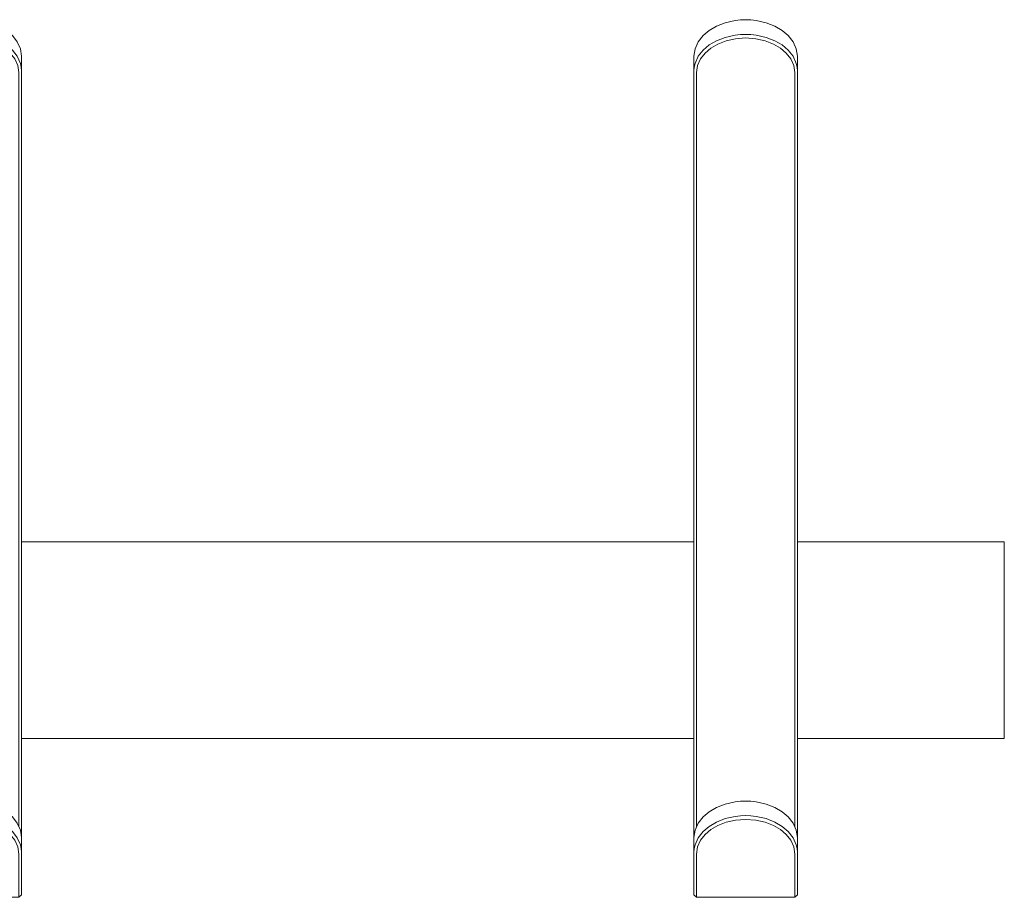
# Model space of a CAD drawing. Header units: centimetres. Extents: x -54 to 50, y -5 to 34.
# Tile 16 of 16: x 31 to 50, y 17 to 34. Entities that reach past the tile are written whole.
import ezdxf

# ---------------------------------------------------------------- set-up
doc = ezdxf.new("R2010")
doc.units = ezdxf.units.CM
doc.header["$LTSCALE"] = 2.54
doc.layers.add('Keine', color=7, linetype='Continuous', lineweight=5)

# ---------------------------------------------------------------- blocks, each defined once
blk = doc.blocks.new('Gruppe-3')
at = {"layer": 'Keine', "color": 7, "linetype": 'Continuous', "lineweight": 9}
for p, q in [((30.197, 33.696), (30.095, 33.684)), ((30.3, 33.699), (30.197, 33.696)), ((30.3, 33.699), (30.3, 33.699)), ((30.403, 33.696), (30.3, 33.699)), ((30.505, 33.684), (30.403, 33.696)), ((29.734, 33.575), (29.593, 33.492)), ((29.903, 33.641), (29.734, 33.575)), ((30.095, 33.684), (29.903, 33.641)), ((30.697, 33.641), (30.505, 33.684)), ((30.867, 33.575), (30.697, 33.641)), ((31.007, 33.492), (30.867, 33.575)), ((29.476, 33.393), (29.383, 33.273)), ((29.593, 33.492), (29.476, 33.393)), ((29.903, 33.358), (29.734, 33.292)), ((30.095, 33.401), (29.903, 33.358)), ((30.106, 33.332), (29.923, 33.291)), ((30.197, 33.413), (30.095, 33.401)), ((30.3, 33.346), (30.106, 33.332)), ((30.3, 33.416), (30.197, 33.413)), ((30.403, 33.413), (30.3, 33.416)), ((30.495, 33.332), (30.3, 33.346)), ((30.505, 33.401), (30.403, 33.413)), ((30.677, 33.291), (30.495, 33.332)), ((30.697, 33.358), (30.505, 33.401)), ((30.867, 33.292), (30.697, 33.358)), ((31.124, 33.393), (31.007, 33.492)), ((31.218, 33.273), (31.124, 33.393)), ((29.321, 33.137), (29.3, 32.993)), ((29.383, 33.273), (29.321, 33.137)), ((29.593, 33.21), (29.477, 33.11)), ((29.629, 33.149), (29.518, 33.055)), ((29.734, 33.292), (29.593, 33.21)), ((29.762, 33.228), (29.629, 33.149)), ((29.923, 33.291), (29.762, 33.228)), ((30.838, 33.228), (30.677, 33.291)), ((30.972, 33.149), (30.838, 33.228)), ((31.007, 33.21), (30.867, 33.292)), ((31.083, 33.055), (30.972, 33.149)), ((31.124, 33.11), (31.007, 33.21)), ((31.279, 33.137), (31.218, 33.273)), ((31.3, 32.993), (31.279, 33.137)), ((29.3, 32.993), (29.3, 32.71)), ((29.3, 17.885), (29.3, 32.992)), ((29.383, 32.991), (29.322, 32.855)), ((29.428, 32.941), (29.37, 32.812)), ((29.477, 33.11), (29.383, 32.991)), ((29.518, 33.055), (29.428, 32.941)), ((31.172, 32.941), (31.083, 33.055)), ((31.218, 32.991), (31.124, 33.11)), ((31.23, 32.812), (31.172, 32.941)), ((31.279, 32.855), (31.218, 32.991)), ((31.3, 32.71), (31.3, 32.993)), ((31.3, 32.992), (31.3, 17.885)), ((29.306, 32.783), (29.3, 32.71)), ((29.322, 32.855), (29.306, 32.783)), ((29.37, 32.812), (29.35, 32.675)), ((31.25, 32.675), (31.23, 32.812)), ((31.295, 32.783), (31.279, 32.855)), ((31.3, 32.71), (31.295, 32.783)), ((29.35, 32.674), (29.35, 18.093)), ((31.25, 32.674), (31.25, 18.093)), ((29.734, 18.467), (29.593, 18.384)), ((29.903, 18.533), (29.734, 18.467)), ((30.095, 18.577), (29.903, 18.533)), ((30.197, 18.588), (30.095, 18.577)), ((30.3, 18.592), (30.197, 18.588)), ((30.403, 18.588), (30.3, 18.592)), ((30.505, 18.577), (30.403, 18.588)), ((30.697, 18.533), (30.505, 18.577)), ((30.867, 18.467), (30.697, 18.533)), ((31.007, 18.384), (30.867, 18.467)), ((29.476, 18.285), (29.383, 18.165)), ((29.593, 18.384), (29.476, 18.285)), ((30.095, 18.294), (29.903, 18.251)), ((30.197, 18.305), (30.095, 18.294)), ((30.3, 18.309), (30.197, 18.305)), ((30.403, 18.305), (30.3, 18.309)), ((30.505, 18.294), (30.403, 18.305)), ((30.697, 18.251), (30.505, 18.294)), ((31.124, 18.285), (31.007, 18.384)), ((31.218, 18.165), (31.124, 18.285)), ((29.383, 18.165), (29.321, 18.029)), ((29.593, 18.102), (29.477, 18.003)), ((29.734, 18.184), (29.593, 18.102)), ((29.762, 18.12), (29.629, 18.041)), ((29.903, 18.251), (29.734, 18.184)), ((29.923, 18.183), (29.762, 18.12)), ((30.106, 18.224), (29.923, 18.183)), ((30.3, 18.238), (30.106, 18.224)), ((30.495, 18.224), (30.3, 18.238)), ((30.677, 18.183), (30.495, 18.224)), ((30.838, 18.12), (30.677, 18.183)), ((30.867, 18.184), (30.697, 18.251)), ((30.972, 18.041), (30.838, 18.12)), ((31.007, 18.102), (30.867, 18.184)), ((31.124, 18.003), (31.007, 18.102)), ((31.279, 18.029), (31.218, 18.165)), ((29.321, 18.029), (29.3, 17.885)), ((29.477, 18.003), (29.383, 17.883)), ((29.518, 17.947), (29.428, 17.833)), ((29.629, 18.041), (29.518, 17.947)), ((31.083, 17.947), (30.972, 18.041)), ((31.172, 17.833), (31.083, 17.947)), ((31.218, 17.883), (31.124, 18.003)), ((31.3, 17.885), (31.279, 18.029)), ((29.3, 17.885), (29.3, 17.524)), ((29.322, 17.747), (29.306, 17.675)), ((29.383, 17.883), (29.322, 17.747)), ((29.37, 17.704), (29.35, 17.567)), ((29.428, 17.833), (29.37, 17.704)), ((31.23, 17.704), (31.172, 17.833)), ((31.279, 17.747), (31.218, 17.883)), ((31.25, 17.567), (31.23, 17.704)), ((31.295, 17.675), (31.279, 17.747)), ((31.3, 17.885), (31.3, 17.602)), ((29.306, 17.675), (29.3, 17.602)), ((29.3, 17.524), (29.3, 16.781)), ((29.35, 17.567), (29.35, 17.489)), ((31.25, 17.489), (31.25, 17.567)), ((31.3, 17.602), (31.295, 17.675)), ((31.3, 17.524), (31.3, 17.602)), ((31.3, 16.781), (31.3, 17.524)), ((29.35, 17.489), (29.35, 16.73)), ((31.25, 17.489), (31.25, 16.73)), ((29.3, 16.781), (29.35, 16.73)), ((31.25, 16.73), (31.3, 16.781)), ((29.35, 16.73), (31.25, 16.73))]:
    blk.add_line(p, q, dxfattribs=at)
blk = doc.blocks.new('Gruppe-4')
at = {"layer": 'Keine', "color": 7, "linetype": 'Continuous', "lineweight": 9}
for p, q in [((45.197, 33.696), (45.095, 33.684)), ((45.3, 33.699), (45.197, 33.696)), ((45.3, 33.699), (45.3, 33.699)), ((45.403, 33.696), (45.3, 33.699)), ((45.505, 33.684), (45.403, 33.696)), ((44.734, 33.575), (44.593, 33.492)), ((44.903, 33.641), (44.734, 33.575)), ((45.095, 33.684), (44.903, 33.641)), ((45.697, 33.641), (45.505, 33.684)), ((45.867, 33.575), (45.697, 33.641)), ((46.007, 33.492), (45.867, 33.575)), ((44.476, 33.393), (44.383, 33.273)), ((44.593, 33.492), (44.476, 33.393)), ((44.903, 33.358), (44.734, 33.292)), ((45.095, 33.401), (44.903, 33.358)), ((45.106, 33.332), (44.923, 33.291)), ((45.197, 33.413), (45.095, 33.401)), ((45.3, 33.346), (45.106, 33.332)), ((45.3, 33.416), (45.197, 33.413)), ((45.403, 33.413), (45.3, 33.416)), ((45.495, 33.332), (45.3, 33.346)), ((45.505, 33.401), (45.403, 33.413)), ((45.677, 33.291), (45.495, 33.332)), ((45.697, 33.358), (45.505, 33.401)), ((45.867, 33.292), (45.697, 33.358)), ((46.124, 33.393), (46.007, 33.492)), ((46.218, 33.273), (46.124, 33.393)), ((44.321, 33.137), (44.3, 32.993)), ((44.383, 33.273), (44.321, 33.137)), ((44.593, 33.21), (44.477, 33.11)), ((44.629, 33.149), (44.518, 33.055)), ((44.734, 33.292), (44.593, 33.21)), ((44.762, 33.228), (44.629, 33.149)), ((44.923, 33.291), (44.762, 33.228)), ((45.838, 33.228), (45.677, 33.291)), ((45.972, 33.149), (45.838, 33.228)), ((46.007, 33.21), (45.867, 33.292)), ((46.083, 33.055), (45.972, 33.149)), ((46.124, 33.11), (46.007, 33.21)), ((46.279, 33.137), (46.218, 33.273)), ((46.3, 32.993), (46.279, 33.137)), ((44.3, 32.993), (44.3, 32.71)), ((44.3, 32.992), (44.3, 17.885)), ((44.383, 32.991), (44.322, 32.855)), ((44.428, 32.941), (44.37, 32.812)), ((44.477, 33.11), (44.383, 32.991)), ((44.518, 33.055), (44.428, 32.941)), ((46.172, 32.941), (46.083, 33.055)), ((46.218, 32.991), (46.124, 33.11)), ((46.23, 32.812), (46.172, 32.941)), ((46.279, 32.855), (46.218, 32.991)), ((46.3, 32.71), (46.3, 32.993)), ((46.3, 32.992), (46.3, 17.885)), ((44.306, 32.783), (44.3, 32.71)), ((44.322, 32.855), (44.306, 32.783)), ((44.37, 32.812), (44.35, 32.675)), ((46.25, 32.675), (46.23, 32.812)), ((46.295, 32.783), (46.279, 32.855)), ((46.3, 32.71), (46.295, 32.783)), ((44.35, 32.674), (44.35, 18.093)), ((46.25, 32.674), (46.25, 18.093)), ((44.734, 18.467), (44.593, 18.384)), ((44.903, 18.533), (44.734, 18.467)), ((45.095, 18.577), (44.903, 18.533)), ((45.197, 18.588), (45.095, 18.577)), ((45.3, 18.592), (45.197, 18.588)), ((45.403, 18.588), (45.3, 18.592)), ((45.505, 18.577), (45.403, 18.588)), ((45.697, 18.533), (45.505, 18.577)), ((45.867, 18.467), (45.697, 18.533)), ((46.007, 18.384), (45.867, 18.467)), ((44.476, 18.285), (44.383, 18.165)), ((44.593, 18.384), (44.476, 18.285)), ((45.095, 18.294), (44.903, 18.251)), ((45.197, 18.305), (45.095, 18.294)), ((45.3, 18.309), (45.197, 18.305)), ((45.403, 18.305), (45.3, 18.309)), ((45.505, 18.294), (45.403, 18.305)), ((45.697, 18.251), (45.505, 18.294)), ((46.124, 18.285), (46.007, 18.384)), ((46.218, 18.165), (46.124, 18.285)), ((44.383, 18.165), (44.321, 18.029)), ((44.593, 18.102), (44.477, 18.003)), ((44.734, 18.184), (44.593, 18.102)), ((44.762, 18.12), (44.629, 18.041)), ((44.903, 18.251), (44.734, 18.184)), ((44.923, 18.183), (44.762, 18.12)), ((45.106, 18.224), (44.923, 18.183)), ((45.3, 18.238), (45.106, 18.224)), ((45.495, 18.224), (45.3, 18.238)), ((45.677, 18.183), (45.495, 18.224)), ((45.838, 18.12), (45.677, 18.183)), ((45.867, 18.184), (45.697, 18.251)), ((45.972, 18.041), (45.838, 18.12)), ((46.007, 18.102), (45.867, 18.184)), ((46.124, 18.003), (46.007, 18.102)), ((46.279, 18.029), (46.218, 18.165)), ((44.321, 18.029), (44.3, 17.885)), ((44.477, 18.003), (44.383, 17.883)), ((44.518, 17.947), (44.428, 17.833)), ((44.629, 18.041), (44.518, 17.947)), ((46.083, 17.947), (45.972, 18.041)), ((46.172, 17.833), (46.083, 17.947)), ((46.218, 17.883), (46.124, 18.003)), ((46.3, 17.885), (46.279, 18.029)), ((44.3, 17.885), (44.3, 17.524)), ((44.322, 17.747), (44.306, 17.675)), ((44.383, 17.883), (44.322, 17.747)), ((44.37, 17.704), (44.35, 17.567)), ((44.428, 17.833), (44.37, 17.704)), ((46.23, 17.704), (46.172, 17.833)), ((46.279, 17.747), (46.218, 17.883)), ((46.25, 17.567), (46.23, 17.704)), ((46.295, 17.675), (46.279, 17.747)), ((46.3, 17.885), (46.3, 17.602)), ((44.306, 17.675), (44.3, 17.602)), ((44.3, 17.524), (44.3, 16.781)), ((44.35, 17.567), (44.35, 17.489)), ((46.25, 17.489), (46.25, 17.567)), ((46.3, 17.602), (46.295, 17.675)), ((46.3, 17.524), (46.3, 17.602)), ((46.3, 16.781), (46.3, 17.524)), ((44.35, 16.73), (44.35, 17.489)), ((46.25, 16.73), (46.25, 17.489)), ((44.3, 16.781), (44.35, 16.73)), ((46.25, 16.73), (46.3, 16.781)), ((44.35, 16.73), (46.25, 16.73))]:
    blk.add_line(p, q, dxfattribs=at)
blk = doc.blocks.new('Gruppe-6')
at = {"layer": 'Keine', "color": 7, "linetype": 'Continuous', "lineweight": 9}
for p, q in [((31.3, 23.602), (44.3, 23.602)), ((44.3, 19.802), (31.3, 19.802))]:
    blk.add_line(p, q, dxfattribs=at)
at = {"layer": 'Keine', "color": 7}
blk.add_blockref('Gruppe-3', (0, 0), dxfattribs=at)
at = {"color": 7, "linetype": 'Continuous', "lineweight": 9}
blk.add_wipeout([(46.3, 23.602), (50.3, 23.602), (50.3, 19.802), (46.3, 19.802)], dxfattribs=at).dxf.layer = 'Keine'
at = {"layer": 'Keine', "color": 7, "linetype": 'Continuous', "lineweight": 9}
blk.add_lwpolyline([(46.3, 23.602), (50.3, 23.602), (50.3, 19.802), (46.3, 19.802)], dxfattribs=at)
at = {"layer": 'Keine', "color": 7}
blk.add_blockref('Gruppe-4', (0, 0), dxfattribs=at)

msp = doc.modelspace()

# ---------------------------------------------------------------- block references
at = {"layer": 'Keine', "color": 7}
msp.add_blockref('Gruppe-6', (0, 0), dxfattribs=at)

doc.saveas('drawing.dxf')
